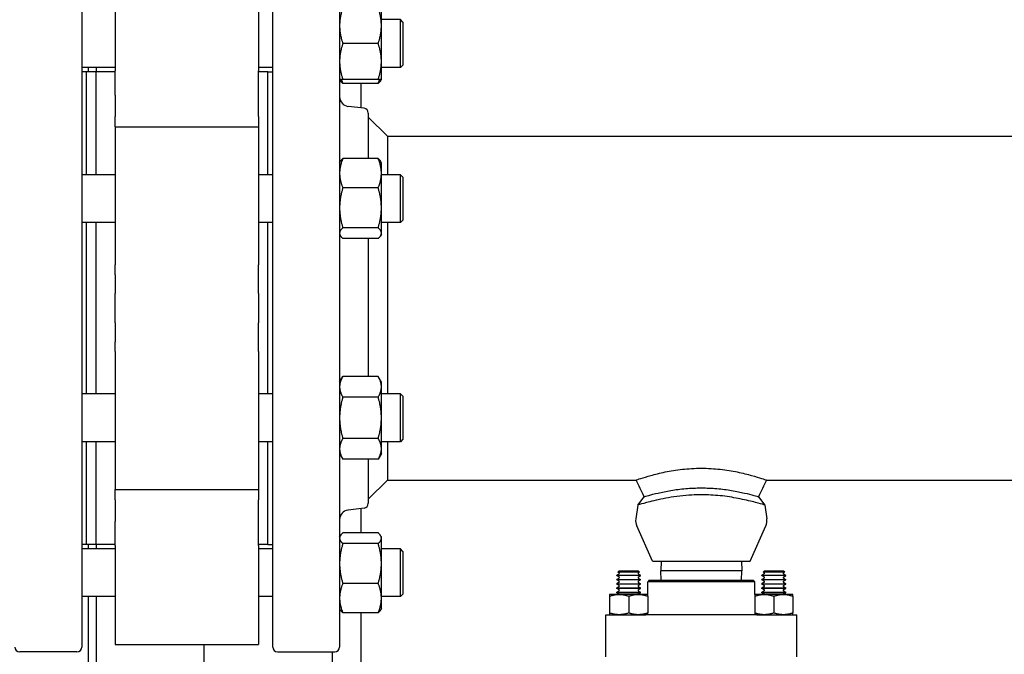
# Paper-space layout 'SHEET_3' of a CAD drawing. Header units: inches. Extents: x 3 to 360, y 8 to 227.
# Tile 104 of 117: x 241 to 254, y 164 to 172. Entities that reach past the tile are written whole.
import ezdxf

# ---------------------------------------------------------------- set-up
doc = ezdxf.new("R2010")
doc.units = ezdxf.units.IN
doc.header["$LTSCALE"] = 10.666667
doc.header["$MEASUREMENT"] = 0
doc.layers.get('0').update_dxf_attribs({"lineweight": 25})

psp = doc.layouts.new('SHEET_3')

# ---------------------------------------------------------------- linework, layer by layer
for p, q in [((242.199, 172.827), (242.199, 163.952)), ((242.636, 172.792), (242.636, 171.495)), ((244.511, 172.792), (244.511, 171.495)), ((244.699, 163.952), (244.699, 172.827)), ((245.574, 172.827), (245.574, 163.952)), ((246.121, 172.089), (246.121, 172.323)), ((246.371, 172.167), (246.121, 172.167)), ((246.121, 171.62), (246.121, 172.089)), ((246.371, 171.542), (246.371, 172.167)), ((246.402, 172.135), (246.371, 172.167)), ((246.402, 172.135), (246.402, 171.573)), ((246.079, 171.854), (245.616, 171.854)), ((246.121, 171.385), (246.121, 171.62)), ((246.402, 171.573), (246.371, 171.542)), ((242.636, 171.542), (242.199, 171.542)), ((242.261, 171.483), (242.199, 171.483)), ((242.261, 170.137), (242.261, 171.485)), ((242.386, 171.485), (242.261, 171.485)), ((242.288, 171.485), (242.288, 171.542)), ((242.386, 171.542), (242.386, 171.485)), ((242.386, 170.137), (242.386, 171.485)), ((242.636, 171.485), (242.386, 171.485)), ((242.386, 170.137), (242.386, 171.485)), ((242.636, 171.18), (242.636, 171.495)), ((244.699, 171.542), (244.511, 171.542)), ((244.511, 171.18), (244.511, 171.495)), ((244.636, 171.485), (244.511, 171.485)), ((244.636, 170.137), (244.636, 171.485)), ((244.636, 171.483), (244.699, 171.483)), ((246.371, 171.542), (246.121, 171.542)), ((245.574, 171.385), (245.583, 171.369)), ((246.079, 171.385), (245.616, 171.385)), ((246.079, 171.331), (245.616, 171.331)), ((245.85, 171.331), (245.85, 171.012)), ((246.121, 171.385), (246.111, 171.369)), ((242.636, 171.18), (242.636, 170.898)), ((244.511, 170.898), (244.511, 171.18)), ((245.894, 171.007), (245.684, 171.032)), ((245.949, 170.945), (245.949, 170.348)), ((242.636, 170.762), (242.636, 170.898)), ((244.511, 170.898), (244.511, 170.762)), ((246.199, 170.64), (245.949, 170.89)), ((242.636, 170.762), (242.636, 168.959)), ((242.636, 170.762), (244.511, 170.762)), ((244.511, 170.762), (244.511, 168.959)), ((246.199, 170.64), (255.418, 170.64)), ((246.199, 170.64), (246.199, 170.137)), ((245.574, 170.293), (245.583, 170.31)), ((246.079, 170.348), (245.616, 170.348)), ((246.121, 170.293), (246.111, 170.31)), ((246.121, 170.156), (246.121, 170.293)), ((242.636, 170.137), (242.199, 170.137)), ((244.699, 170.137), (244.511, 170.137)), ((246.121, 169.703), (246.121, 170.156)), ((246.371, 170.137), (246.121, 170.137)), ((246.371, 169.512), (246.371, 170.137)), ((246.402, 170.106), (246.371, 170.137)), ((246.402, 170.106), (246.402, 169.543)), ((246.079, 169.965), (245.616, 169.965)), ((246.121, 169.372), (246.121, 169.703)), ((242.636, 169.512), (242.199, 169.512)), ((242.261, 167.267), (242.261, 169.512)), ((242.386, 167.267), (242.386, 169.512)), ((242.386, 167.267), (242.386, 169.512)), ((244.699, 169.512), (244.511, 169.512)), ((244.636, 167.267), (244.636, 169.512)), ((246.371, 169.512), (246.121, 169.512)), ((246.199, 169.512), (246.199, 168.39)), ((246.402, 169.543), (246.371, 169.512)), ((245.574, 169.356), (245.583, 169.339)), ((246.079, 169.442), (245.616, 169.442)), ((246.121, 169.356), (246.111, 169.339)), ((246.121, 169.356), (246.121, 169.372)), ((246.079, 169.302), (245.616, 169.302)), ((245.949, 169.302), (245.949, 167.496)), ((242.636, 168.828), (242.636, 168.959)), ((244.511, 168.828), (244.511, 168.959)), ((242.636, 168.828), (242.636, 168.583)), ((244.511, 168.583), (244.511, 168.828)), ((242.636, 168.197), (242.636, 168.583)), ((244.511, 168.583), (244.511, 168.197)), ((246.199, 168.39), (246.199, 167.267)), ((242.636, 168.197), (242.636, 167.951)), ((244.511, 167.951), (244.511, 168.197)), ((242.636, 167.821), (242.636, 167.951)), ((244.511, 167.821), (244.511, 167.951)), ((242.636, 167.821), (242.636, 166.017)), ((244.511, 167.821), (244.511, 166.017)), ((245.574, 167.423), (245.616, 167.496)), ((246.079, 167.496), (245.616, 167.496)), ((246.121, 167.423), (246.079, 167.496)), ((246.121, 167.361), (246.121, 167.423)), ((246.121, 166.955), (246.121, 167.361)), ((242.636, 167.267), (242.199, 167.267)), ((244.699, 167.267), (244.511, 167.267)), ((246.079, 167.225), (245.616, 167.225)), ((246.371, 167.267), (246.121, 167.267)), ((246.371, 166.642), (246.371, 167.267)), ((246.402, 167.236), (246.371, 167.267)), ((246.402, 167.236), (246.402, 166.673)), ((246.121, 166.549), (246.121, 166.955)), ((246.079, 166.684), (245.616, 166.684)), ((246.402, 166.673), (246.371, 166.642)), ((242.636, 166.642), (242.199, 166.642)), ((242.261, 165.295), (242.261, 166.642)), ((242.386, 165.295), (242.386, 166.642)), ((242.386, 165.295), (242.386, 166.642)), ((244.699, 166.642), (244.511, 166.642)), ((244.636, 165.295), (244.636, 166.642)), ((246.371, 166.642), (246.121, 166.642)), ((246.121, 166.486), (246.121, 166.549)), ((246.199, 166.642), (246.199, 166.14)), ((245.574, 166.486), (245.616, 166.413)), ((246.079, 166.413), (245.616, 166.413)), ((245.949, 166.413), (245.949, 165.835)), ((246.121, 166.486), (246.079, 166.413)), ((246.199, 166.14), (245.949, 165.89)), ((246.199, 166.14), (249.456, 166.14)), ((251.16, 166.14), (255.418, 166.14)), ((242.636, 166.017), (244.511, 166.017)), ((242.636, 165.881), (242.636, 166.017)), ((244.511, 166.017), (244.511, 165.881)), ((242.636, 165.881), (242.636, 165.599)), ((244.511, 165.599), (244.511, 165.881)), ((249.476, 165.812), (249.561, 165.922)), ((251.056, 165.922), (251.141, 165.812)), ((245.894, 165.773), (245.684, 165.747)), ((245.85, 165.767), (245.85, 165.448)), ((249.476, 165.812), (249.45, 165.632)), ((251.141, 165.812), (251.166, 165.632)), ((242.636, 165.284), (242.636, 165.599)), ((244.511, 165.284), (244.511, 165.599)), ((249.67, 165.077), (249.464, 165.538)), ((250.946, 165.077), (251.153, 165.538)), ((245.574, 165.394), (245.583, 165.41)), ((246.079, 165.448), (245.616, 165.448)), ((246.121, 165.394), (246.111, 165.41)), ((246.121, 165.378), (246.121, 165.394)), ((246.121, 165.046), (246.121, 165.378)), ((242.261, 165.296), (242.199, 165.296)), ((242.636, 165.238), (242.199, 165.238)), ((242.386, 165.295), (242.261, 165.295)), ((242.288, 165.238), (242.288, 165.295)), ((242.636, 165.295), (242.386, 165.295)), ((242.386, 165.295), (242.386, 165.238)), ((242.636, 165.284), (242.636, 163.988)), ((244.636, 165.295), (244.511, 165.295)), ((244.511, 165.284), (244.511, 163.988)), ((244.699, 165.238), (244.511, 165.238)), ((244.636, 165.296), (244.699, 165.296)), ((246.079, 165.308), (245.616, 165.308)), ((246.371, 165.238), (246.121, 165.238)), ((246.371, 164.613), (246.371, 165.238)), ((246.402, 165.206), (246.371, 165.238)), ((246.402, 165.206), (246.402, 164.644)), ((246.121, 164.594), (246.121, 165.046)), ((249.67, 165.077), (250.946, 165.077)), ((249.782, 165.077), (249.778, 164.952)), ((250.835, 165.077), (250.838, 164.952)), ((249.232, 164.912), (249.202, 164.895)), ((249.202, 164.895), (249.514, 164.895)), ((249.202, 164.888), (249.202, 164.895)), ((249.514, 164.888), (249.202, 164.888)), ((249.232, 164.87), (249.202, 164.888)), ((249.232, 164.856), (249.202, 164.839)), ((249.23, 164.947), (249.217, 164.934)), ((249.499, 164.934), (249.217, 164.934)), ((249.232, 164.926), (249.217, 164.934)), ((249.487, 164.947), (249.23, 164.947)), ((249.484, 164.926), (249.499, 164.934)), ((249.484, 164.912), (249.514, 164.895)), ((249.484, 164.87), (249.514, 164.888)), ((249.484, 164.856), (249.514, 164.839)), ((249.487, 164.947), (249.499, 164.934)), ((249.514, 164.888), (249.514, 164.895)), ((250.838, 164.952), (249.778, 164.952)), ((249.782, 164.827), (249.778, 164.952)), ((250.835, 164.827), (250.838, 164.952)), ((251.132, 164.912), (251.102, 164.895)), ((251.102, 164.895), (251.414, 164.895)), ((251.102, 164.888), (251.102, 164.895)), ((251.414, 164.888), (251.102, 164.888)), ((251.132, 164.87), (251.102, 164.888)), ((251.132, 164.856), (251.102, 164.839)), ((251.13, 164.947), (251.117, 164.934)), ((251.399, 164.934), (251.117, 164.934)), ((251.132, 164.926), (251.117, 164.934)), ((251.387, 164.947), (251.13, 164.947)), ((251.384, 164.926), (251.399, 164.934)), ((251.384, 164.912), (251.414, 164.895)), ((251.384, 164.87), (251.414, 164.888)), ((251.384, 164.856), (251.414, 164.839)), ((251.387, 164.947), (251.399, 164.934)), ((251.414, 164.888), (251.414, 164.895)), ((246.079, 164.785), (245.616, 164.785)), ((249.202, 164.839), (249.514, 164.839)), ((249.202, 164.832), (249.202, 164.839)), ((249.514, 164.832), (249.202, 164.832)), ((249.232, 164.815), (249.202, 164.832)), ((249.232, 164.801), (249.202, 164.783)), ((249.202, 164.783), (249.514, 164.783)), ((249.202, 164.776), (249.202, 164.783)), ((249.514, 164.776), (249.202, 164.776)), ((249.232, 164.759), (249.202, 164.776)), ((249.232, 164.745), (249.202, 164.728)), ((249.202, 164.728), (249.514, 164.728)), ((249.202, 164.721), (249.202, 164.728)), ((249.514, 164.721), (249.202, 164.721)), ((249.232, 164.704), (249.202, 164.721)), ((249.484, 164.815), (249.514, 164.832)), ((249.484, 164.801), (249.514, 164.783)), ((249.484, 164.759), (249.514, 164.776)), ((249.484, 164.745), (249.514, 164.728)), ((249.484, 164.704), (249.514, 164.721)), ((249.514, 164.832), (249.514, 164.839)), ((249.514, 164.776), (249.514, 164.783)), ((249.514, 164.721), (249.514, 164.728)), ((249.628, 164.827), (249.608, 164.807)), ((251.008, 164.807), (249.608, 164.807)), ((249.608, 164.643), (249.608, 164.807)), ((249.628, 164.827), (250.988, 164.827)), ((250.988, 164.827), (251.008, 164.807)), ((251.008, 164.643), (251.008, 164.807)), ((251.102, 164.839), (251.414, 164.839)), ((251.102, 164.832), (251.102, 164.839)), ((251.414, 164.832), (251.102, 164.832)), ((251.132, 164.815), (251.102, 164.832)), ((251.132, 164.801), (251.102, 164.783)), ((251.102, 164.783), (251.414, 164.783)), ((251.102, 164.776), (251.102, 164.783)), ((251.414, 164.776), (251.102, 164.776)), ((251.132, 164.759), (251.102, 164.776)), ((251.132, 164.745), (251.102, 164.728)), ((251.102, 164.728), (251.414, 164.728)), ((251.102, 164.721), (251.102, 164.728)), ((251.414, 164.721), (251.102, 164.721)), ((251.132, 164.704), (251.102, 164.721)), ((251.384, 164.815), (251.414, 164.832)), ((251.384, 164.801), (251.414, 164.783)), ((251.384, 164.759), (251.414, 164.776)), ((251.384, 164.745), (251.414, 164.728)), ((251.384, 164.704), (251.414, 164.721)), ((251.414, 164.832), (251.414, 164.839)), ((251.414, 164.776), (251.414, 164.783)), ((251.414, 164.721), (251.414, 164.728)), ((242.636, 164.613), (242.199, 164.613)), ((242.288, 157.379), (242.288, 164.613)), ((242.386, 164.613), (242.386, 157.379)), ((244.699, 164.613), (244.511, 164.613)), ((246.371, 164.613), (246.121, 164.613)), ((246.121, 164.456), (246.121, 164.594)), ((246.402, 164.644), (246.371, 164.613)), ((249.608, 164.643), (249.108, 164.643)), ((249.108, 164.643), (249.108, 164.643)), ((249.108, 164.62), (249.108, 164.399)), ((249.232, 164.69), (249.202, 164.672)), ((249.202, 164.672), (249.514, 164.672)), ((249.202, 164.665), (249.202, 164.672)), ((249.514, 164.665), (249.202, 164.665)), ((249.232, 164.648), (249.202, 164.665)), ((249.358, 164.62), (249.358, 164.399)), ((249.484, 164.69), (249.514, 164.672)), ((249.484, 164.648), (249.514, 164.665)), ((249.514, 164.665), (249.514, 164.672)), ((249.608, 164.643), (249.608, 164.643)), ((249.608, 164.62), (249.608, 164.399)), ((251.508, 164.643), (251.008, 164.643)), ((251.008, 164.643), (251.008, 164.643)), ((251.008, 164.62), (251.008, 164.399)), ((251.132, 164.69), (251.102, 164.672)), ((251.102, 164.672), (251.414, 164.672)), ((251.102, 164.665), (251.102, 164.672)), ((251.414, 164.665), (251.102, 164.665)), ((251.132, 164.648), (251.102, 164.665)), ((251.258, 164.62), (251.258, 164.399)), ((251.384, 164.69), (251.414, 164.672)), ((251.384, 164.648), (251.414, 164.665)), ((251.414, 164.665), (251.414, 164.672)), ((251.508, 164.643), (251.508, 164.643)), ((251.508, 164.62), (251.508, 164.399)), ((245.574, 164.456), (245.583, 164.44)), ((246.079, 164.402), (245.616, 164.402)), ((245.85, 164.402), (245.85, 157.379)), ((246.121, 164.456), (246.111, 164.44)), ((249.058, 164.377), (249.582, 164.377)), ((249.058, 163.827), (249.058, 164.377)), ((249.108, 164.377), (249.108, 164.377)), ((249.694, 164.377), (249.582, 164.377)), ((249.608, 164.377), (249.608, 164.377)), ((250.923, 164.377), (249.694, 164.377)), ((251.035, 164.377), (250.923, 164.377)), ((251.008, 164.377), (251.008, 164.377)), ((251.035, 164.377), (251.558, 164.377)), ((251.508, 164.377), (251.508, 164.377)), ((251.558, 163.827), (251.558, 164.377)), ((242.636, 163.988), (244.511, 163.988)), ((243.8, 157.379), (243.8, 163.988)), ((242.136, 163.89), (241.386, 163.89)), ((244.761, 163.89), (245.511, 163.89)), ((245.475, 163.89), (245.475, 157.379))]:
    psp.add_line(p, q)
for centre, radius, start, end in [((245.699, 171.156), 0.125, 180, 263), ((245.886, 170.945), 0.0625, 0, 83), ((245.699, 165.623), 0.125, 97, 180), ((245.886, 165.835), 0.0625, 277, 0), ((249.621, 165.608), 0.172, 172.0881, 204.1153), ((250.996, 165.608), 0.172, 335.8847, 7.9119), ((249.228, 164.919), 0.00802, 300, 60), ((249.228, 164.863), 0.00802, 300, 60), ((249.488, 164.919), 0.00802, 120, 240), ((249.488, 164.863), 0.00802, 120, 240), ((251.128, 164.919), 0.00802, 300, 60), ((251.128, 164.863), 0.00802, 300, 60), ((251.388, 164.919), 0.00802, 120, 240), ((251.388, 164.863), 0.00802, 120, 240), ((249.228, 164.808), 0.00802, 300, 60), ((249.228, 164.752), 0.00802, 300, 60), ((249.488, 164.808), 0.00802, 120, 240), ((249.488, 164.752), 0.00802, 120, 240), ((251.128, 164.808), 0.00802, 300, 60), ((251.128, 164.752), 0.00802, 300, 60), ((251.388, 164.808), 0.00802, 120, 240), ((251.388, 164.752), 0.00802, 120, 240), ((249.228, 164.697), 0.00802, 300, 60), ((249.228, 164.641), 0.00802, 11.1857, 60), ((249.488, 164.697), 0.00802, 120, 240), ((249.488, 164.641), 0.00802, 120, 168.8143), ((251.128, 164.697), 0.00802, 300, 60), ((251.128, 164.641), 0.00802, 11.1857, 60), ((251.388, 164.697), 0.00802, 120, 240), ((251.388, 164.641), 0.00802, 120, 168.8143), ((241.386, 163.952), 0.0625, 180, 270), ((242.136, 163.952), 0.0625, 270, 0), ((244.761, 163.952), 0.0625, 180, 270), ((245.511, 163.952), 0.0625, 270, 0)]:
    psp.add_arc(centre, radius, start, end)
for points, weights in [([(245.616, 172.323), (245.574, 172.197), (245.574, 172.089)], [1.10906450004, 1.0930923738, 1]), ([(246.121, 172.089), (246.121, 172.197), (246.079, 172.323)], [1, 1.0930923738, 1.10906450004]), ([(245.574, 172.089), (245.574, 171.98), (245.616, 171.854)], [1, 1.0930923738, 1.10906450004]), ([(246.079, 171.854), (246.121, 171.98), (246.121, 172.089)], [1.10906450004, 1.0930923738, 1]), ([(245.616, 171.854), (245.574, 171.729), (245.574, 171.62)], [1.10906450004, 1.0930923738, 1]), ([(246.121, 171.62), (246.121, 171.729), (246.079, 171.854)], [1, 1.0930923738, 1.10906450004]), ([(245.574, 171.62), (245.574, 171.511), (245.616, 171.385)], [1, 1.0930923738, 1.10906450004]), ([(246.079, 171.385), (246.121, 171.511), (246.121, 171.62)], [1.10906450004, 1.0930923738, 1]), ([(245.616, 171.385), (245.574, 171.385), (245.574, 171.385)], [1.10906450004, 1.0930923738, 1]), ([(245.616, 171.331), (245.594, 171.351), (245.583, 171.369)], [1.10906450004, 1.10058521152, 1.07037081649]), ([(245.596, 171.385), (245.604, 171.359), (245.616, 171.331)], [1.09444483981, 1.10467156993, 1.10906450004]), ([(246.121, 171.385), (246.121, 171.385), (246.079, 171.385)], [1, 1.0930923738, 1.10906450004]), ([(246.079, 171.331), (246.09, 171.359), (246.098, 171.385)], [1.10906450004, 1.10467156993, 1.09444483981]), ([(246.111, 171.369), (246.101, 171.351), (246.079, 171.331)], [1.07037081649, 1.10058521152, 1.10906450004]), ([(245.616, 170.348), (245.574, 170.245), (245.574, 170.156)], [1.10906450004, 1.0930923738, 1]), ([(245.583, 170.31), (245.594, 170.328), (245.616, 170.348)], [1.07037081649, 1.10058521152, 1.10906450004]), ([(246.121, 170.156), (246.121, 170.245), (246.079, 170.348)], [1, 1.0930923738, 1.10906450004]), ([(246.079, 170.348), (246.101, 170.328), (246.111, 170.31)], [1.10906450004, 1.10058521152, 1.07037081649]), ([(245.574, 170.156), (245.574, 170.067), (245.616, 169.965)], [1, 1.0930923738, 1.10906450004]), ([(246.079, 169.965), (246.121, 170.067), (246.121, 170.156)], [1.10906450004, 1.0930923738, 1]), ([(245.616, 169.965), (245.574, 169.825), (245.574, 169.703)], [1.10906450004, 1.0930923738, 1]), ([(246.121, 169.703), (246.121, 169.825), (246.079, 169.965)], [1, 1.0930923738, 1.10906450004]), ([(245.574, 169.703), (245.574, 169.582), (245.616, 169.442)], [1, 1.0930923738, 1.10906450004]), ([(246.079, 169.442), (246.121, 169.582), (246.121, 169.703)], [1.10906450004, 1.0930923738, 1]), ([(245.616, 169.442), (245.574, 169.404), (245.574, 169.372)], [1.10906450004, 1.0930923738, 1]), ([(245.574, 169.372), (245.574, 169.339), (245.616, 169.302)], [1, 1.0930923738, 1.10906450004]), ([(246.121, 169.372), (246.121, 169.404), (246.079, 169.442)], [1, 1.0930923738, 1.10906450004]), ([(246.079, 169.302), (246.121, 169.339), (246.121, 169.372)], [1.10906450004, 1.0930923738, 1]), ([(245.616, 167.496), (245.574, 167.423), (245.574, 167.361)], [1.10906450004, 1.0930923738, 1]), ([(246.121, 167.361), (246.121, 167.423), (246.079, 167.496)], [1, 1.0930923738, 1.10906450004]), ([(245.574, 167.361), (245.574, 167.298), (245.616, 167.225)], [1, 1.0930923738, 1.10906450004]), ([(246.079, 167.225), (246.121, 167.298), (246.121, 167.361)], [1.10906450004, 1.0930923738, 1]), ([(245.616, 167.225), (245.574, 167.08), (245.574, 166.955)], [1.10906450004, 1.0930923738, 1]), ([(246.121, 166.955), (246.121, 167.08), (246.079, 167.225)], [1, 1.0930923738, 1.10906450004]), ([(245.574, 166.955), (245.574, 166.829), (245.616, 166.684)], [1, 1.0930923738, 1.10906450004]), ([(246.079, 166.684), (246.121, 166.829), (246.121, 166.955)], [1.10906450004, 1.0930923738, 1]), ([(245.616, 166.684), (245.574, 166.611), (245.574, 166.549)], [1.10906450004, 1.0930923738, 1]), ([(246.121, 166.549), (246.121, 166.611), (246.079, 166.684)], [1, 1.0930923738, 1.10906450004]), ([(245.574, 166.549), (245.574, 166.486), (245.616, 166.413)], [1, 1.0930923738, 1.10906450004]), ([(246.079, 166.413), (246.121, 166.486), (246.121, 166.549)], [1.10906450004, 1.0930923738, 1]), ([(245.616, 165.448), (245.574, 165.41), (245.574, 165.378)], [1.10906450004, 1.0930923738, 1]), ([(245.574, 165.378), (245.574, 165.345), (245.616, 165.308)], [1, 1.0930923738, 1.10906450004]), ([(246.121, 165.378), (246.121, 165.41), (246.079, 165.448)], [1, 1.0930923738, 1.10906450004]), ([(246.079, 165.308), (246.121, 165.345), (246.121, 165.378)], [1.10906450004, 1.0930923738, 1]), ([(245.616, 165.308), (245.574, 165.168), (245.574, 165.046)], [1.10906450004, 1.0930923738, 1]), ([(246.121, 165.046), (246.121, 165.168), (246.079, 165.308)], [1, 1.0930923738, 1.10906450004]), ([(245.574, 165.046), (245.574, 164.925), (245.616, 164.785)], [1, 1.0930923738, 1.10906450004]), ([(246.079, 164.785), (246.121, 164.925), (246.121, 165.046)], [1.10906450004, 1.0930923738, 1]), ([(245.616, 164.785), (245.574, 164.682), (245.574, 164.594)], [1.10906450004, 1.0930923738, 1]), ([(246.121, 164.594), (246.121, 164.682), (246.079, 164.785)], [1, 1.0930923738, 1.10906450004]), ([(245.574, 164.594), (245.574, 164.505), (245.616, 164.402)], [1, 1.0930923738, 1.10906450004]), ([(246.079, 164.402), (246.121, 164.505), (246.121, 164.594)], [1.10906450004, 1.0930923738, 1]), ([(249.108, 164.643), (249.108, 164.643), (249.108, 164.62)], [1.07735026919, 1.0773502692, 1]), ([(249.108, 164.62), (249.233, 164.662), (249.358, 164.62)], [1, 1.15470053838, 1]), ([(249.358, 164.62), (249.483, 164.662), (249.608, 164.62)], [1, 1.15470053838, 1]), ([(249.608, 164.62), (249.608, 164.643), (249.608, 164.643)], [1, 1.0773502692, 1.07735026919]), ([(251.008, 164.643), (251.008, 164.643), (251.008, 164.62)], [1.07735026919, 1.0773502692, 1]), ([(251.008, 164.62), (251.133, 164.662), (251.258, 164.62)], [1, 1.15470053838, 1]), ([(251.258, 164.62), (251.383, 164.662), (251.508, 164.62)], [1, 1.15470053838, 1]), ([(251.508, 164.62), (251.508, 164.643), (251.508, 164.643)], [1, 1.0773502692, 1.07735026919]), ([(245.616, 164.402), (245.594, 164.422), (245.583, 164.44)], [1.10906450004, 1.10058521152, 1.07037081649]), ([(246.111, 164.44), (246.101, 164.422), (246.079, 164.402)], [1.07037081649, 1.10058521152, 1.10906450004]), ([(249.108, 164.399), (249.108, 164.377), (249.108, 164.377)], [1, 1.07735026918, 1.07735026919]), ([(249.358, 164.399), (249.233, 164.357), (249.108, 164.399)], [1, 1.15470053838, 1]), ([(249.608, 164.399), (249.483, 164.357), (249.358, 164.399)], [1, 1.15470053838, 1]), ([(249.608, 164.377), (249.608, 164.377), (249.608, 164.399)], [1.07735026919, 1.07735026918, 1]), ([(251.008, 164.399), (251.008, 164.377), (251.008, 164.377)], [1, 1.07735026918, 1.07735026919]), ([(251.258, 164.399), (251.133, 164.357), (251.008, 164.399)], [1, 1.15470053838, 1]), ([(251.508, 164.399), (251.383, 164.357), (251.258, 164.399)], [1, 1.15470053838, 1]), ([(251.508, 164.377), (251.508, 164.377), (251.508, 164.399)], [1.07735026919, 1.07735026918, 1])]:
    psp.add_rational_spline(points, weights, degree=2)
for points, knots in [([(249.456, 166.14), (249.456, 166.14), (249.457, 166.14), (249.459, 166.141), (249.465, 166.143), (249.486, 166.15), (249.519, 166.161), (249.551, 166.171), (249.596, 166.185), (249.65, 166.2), (249.703, 166.215), (249.766, 166.231), (249.836, 166.245), (249.904, 166.259), (249.981, 166.272), (250.061, 166.28), (250.139, 166.289), (250.223, 166.294), (250.308, 166.294)], [0.7049695, 0.7049695, 0.7049695, 0.7049695, 0.7172972, 0.7172972, 0.7172972, 0.7666055, 0.7666055, 0.7666055, 0.8153631, 0.8153631, 0.8153631, 0.8628714, 0.8628714, 0.8628714, 0.9093077, 0.9093077, 0.9093077, 0.9546627, 0.9546627, 0.9546627, 0.9546627]), ([(250.308, 166.294), (250.309, 166.294), (250.31, 166.294), (250.311, 166.294), (250.395, 166.294), (250.478, 166.289), (250.555, 166.28)], [0.95466266, 0.95466266, 0.95466266, 0.95466266, 0.95520777, 0.95520777, 0.95520777, 1, 1, 1, 1]), ([(250.555, 166.28), (250.635, 166.272), (250.712, 166.259), (250.78, 166.245), (250.85, 166.231), (250.914, 166.215), (250.966, 166.2), (251.02, 166.185), (251.066, 166.171), (251.098, 166.161), (251.13, 166.15), (251.151, 166.143), (251.158, 166.141), (251.16, 166.14), (251.16, 166.14), (251.16, 166.14)], [0, 0, 0, 0, 0.0464334, 0.0464334, 0.0464334, 0.0939517, 0.0939517, 0.0939517, 0.1427383, 0.1427383, 0.1427383, 0.1920553, 0.1920553, 0.1920553, 0.2044205, 0.2044205, 0.2044205, 0.2044205]), ([(249.561, 165.922), (249.561, 165.922), (249.562, 165.922), (249.563, 165.922), (249.57, 165.924), (249.59, 165.93), (249.621, 165.939), (249.652, 165.947), (249.694, 165.959), (249.744, 165.97), (249.792, 165.981), (249.85, 165.993), (249.911, 166.003), (249.971, 166.013), (250.036, 166.022), (250.104, 166.028), (250.17, 166.033), (250.239, 166.037), (250.308, 166.037)], [0.7048662, 0.7048662, 0.7048662, 0.7048662, 0.7172972, 0.7172972, 0.7172972, 0.7666055, 0.7666055, 0.7666055, 0.8153631, 0.8153631, 0.8153631, 0.8628713, 0.8628713, 0.8628713, 0.9093077, 0.9093077, 0.9093077, 0.9545847, 0.9545847, 0.9545847, 0.9545847]), ([(250.308, 166.037), (250.309, 166.037), (250.31, 166.037), (250.311, 166.037), (250.379, 166.036), (250.447, 166.033), (250.512, 166.028)], [0.95458466, 0.95458466, 0.95458466, 0.95458466, 0.9552077, 0.9552077, 0.9552077, 1, 1, 1, 1]), ([(250.512, 166.028), (250.58, 166.022), (250.645, 166.013), (250.705, 166.003), (250.766, 165.993), (250.824, 165.981), (250.872, 165.97), (250.922, 165.959), (250.965, 165.947), (250.995, 165.939), (251.026, 165.93), (251.047, 165.924), (251.053, 165.922), (251.055, 165.922), (251.056, 165.922), (251.056, 165.922)], [0, 0, 0, 0, 0.0464334, 0.0464334, 0.0464334, 0.0939517, 0.0939517, 0.0939517, 0.1427383, 0.1427383, 0.1427383, 0.1920553, 0.1920553, 0.1920553, 0.2043885, 0.2043885, 0.2043885, 0.2043885]), ([(250.308, 165.947), (250.267, 165.947), (250.225, 165.946), (250.076, 165.938), (249.972, 165.924), (249.783, 165.892), (249.701, 165.872), (249.572, 165.84), (249.527, 165.827), (249.484, 165.815), (249.476, 165.812), (249.476, 165.812)], [0.080158, 0.080158, 0.080158, 0.080158, 0.396868, 0.396868, 1.234131, 1.234131, 2.08298, 2.08298, 2.889813, 2.889813, 3.401072, 3.401072, 3.401072, 3.401072]), ([(251.141, 165.812), (251.141, 165.812), (251.136, 165.814), (251.107, 165.822), (251.069, 165.833), (250.964, 165.861), (250.897, 165.877), (250.748, 165.907), (250.669, 165.921), (250.505, 165.94), (250.423, 165.945), (250.34, 165.946), (250.329, 165.947), (250.319, 165.947), (250.308, 165.947)], [10.041851, 10.041851, 10.041851, 10.041851, 10.43837, 10.43837, 11.200017, 11.200017, 11.958445, 11.958445, 12.644088, 12.644088, 13.28052, 13.28052, 13.28052, 13.360678, 13.360678, 13.360678, 13.360678])]:
    psp.add_open_spline(points, degree=3, knots=knots)
for points in [[(249.561, 165.922), (249.526, 165.994), (249.491, 166.067), (249.456, 166.14)], [(251.16, 166.14), (251.125, 166.067), (251.091, 165.994), (251.056, 165.922)]]:
    psp.add_open_spline(points, degree=3)

doc.saveas('drawing.dxf')
